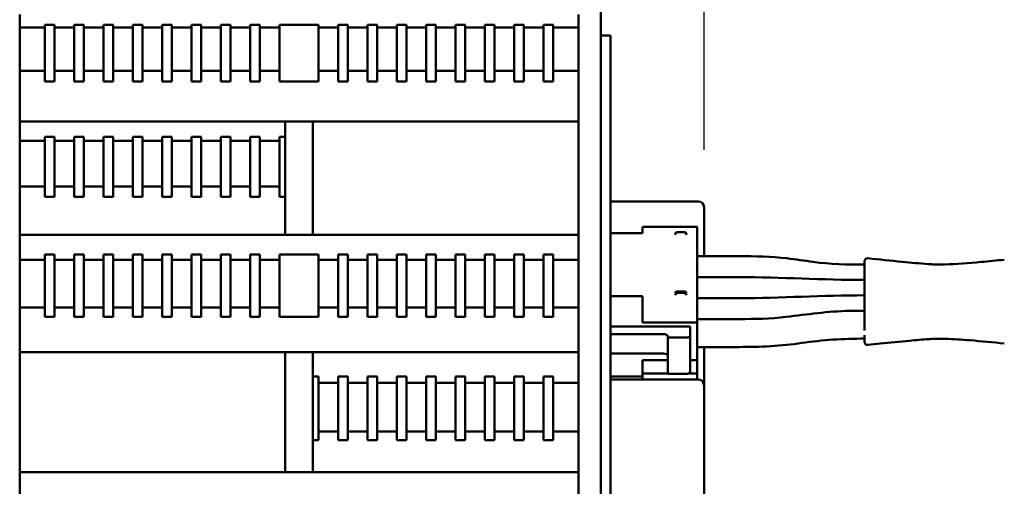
# Model space of a CAD drawing. Header units: millimetres. Extents: x 0 to 420, y 0 to 297.
# Tile 6 of 10: x 216 to 252, y 212 to 229. Entities that reach past the tile are written whole.
import ezdxf

# ---------------------------------------------------------------- set-up
doc = ezdxf.new("R2010")
doc.units = ezdxf.units.MM
doc.header["$LTSCALE"] = 0.75
doc.layers.add('Visible', color=7, linetype='Continuous', lineweight=50)
doc.layers.add('图层1', color=3, linetype='Continuous')
doc.styles.get("Standard").update_dxf_attribs({"font": 'arial.ttf'})
doc.dimstyles.new('Dim-ISO-25', dxfattribs={"dimtxt": 3.5, "dimasz": 3.5, "dimexe": 2.1, "dimexo": 2.1, "dimgap": 1.4, "dimtad": 1, "dimzin": 12, "dimdsep": 46, "dimtxsty": 'Standard', "dimcen": 0, "dimazin": 3, "dimtp": 0.1, "dimtm": 0.1, "dimtfac": 0.714286, "dimtmove": 0, "dimatfit": 3, "dimfxl": 1, "dimtzin": 12, "dimarcsym": 0})

# ---------------------------------------------------------------- blocks, each defined once
blk = doc.blocks.new('*D5')
at = {"layer": 'Defpoints', "color": 0, "transparency": 16777216}
for p in [(237.637, 271.735), (216.487, 247.443), (237.637, 228.17)]:
    blk.add_point(p, dxfattribs=at)
at = {"layer": '图层1', "color": 0, "lineweight": -2, "transparency": 16777216}
for p, q in [((216.487, 249.543), (216.487, 273.835)), ((237.637, 230.27), (237.637, 273.835)), ((219.987, 271.735), (234.137, 271.735))]:
    blk.add_line(p, q, dxfattribs=at)
at = {"layer": '图层1', "color": 0, "transparency": 16777216}
for points in [[(219.987, 272.318), (219.987, 271.151), (216.487, 271.735)], [(234.137, 272.318), (234.137, 271.151), (237.637, 271.735)]]:
    blk.add_solid(points, dxfattribs=at)
at = {"layer": '图层1', "color": 0, "transparency": 16777216, "insert": (227.062, 274.922), "char_height": 3.5, "attachment_point": 5}
blk.add_mtext('21.15', dxfattribs=at)
blk = doc.blocks.new('*D6')
at = {"layer": 'Defpoints', "color": 0, "transparency": 16777216}
for p in [(240.987, 279.757), (216.487, 247.443), (240.987, 221.97)]:
    blk.add_point(p, dxfattribs=at)
at = {"layer": '图层1', "color": 0, "lineweight": -2, "transparency": 16777216}
for p, q in [((216.487, 249.543), (216.487, 281.857)), ((240.987, 224.07), (240.987, 281.857)), ((219.987, 279.757), (237.487, 279.757))]:
    blk.add_line(p, q, dxfattribs=at)
at = {"layer": '图层1', "color": 0, "transparency": 16777216}
for points in [[(219.987, 280.34), (219.987, 279.173), (216.487, 279.757)], [(237.487, 280.34), (237.487, 279.173), (240.987, 279.757)]]:
    blk.add_solid(points, dxfattribs=at)
at = {"layer": '图层1', "color": 0, "transparency": 16777216, "insert": (228.737, 282.944), "char_height": 3.5, "attachment_point": 5}
blk.add_mtext('24.5', dxfattribs=at)

msp = doc.modelspace()

# ---------------------------------------------------------------- linework, layer by layer
at = {"layer": 'Visible', "extrusion": (0, 1, 0)}
for p, q in [((237.287, 181.12), (237.287, 239.62)), ((216.487, 228.452), (216.487, 228.917)), ((236.487, 228.452), (236.487, 228.917)), ((217.387, 228.452), (216.487, 228.452)), ((216.487, 226.902), (216.487, 228.452)), ((217.387, 228.551), (217.387, 228.452)), ((217.737, 228.551), (217.387, 228.551)), ((217.387, 226.902), (217.387, 228.452)), ((217.737, 228.551), (217.737, 228.452)), ((218.437, 228.452), (217.737, 228.452)), ((217.737, 226.902), (217.737, 228.452)), ((218.437, 228.551), (218.437, 228.452)), ((218.787, 228.551), (218.437, 228.551)), ((218.437, 226.902), (218.437, 228.452)), ((218.787, 228.551), (218.787, 228.452)), ((219.487, 228.452), (218.787, 228.452)), ((218.787, 226.902), (218.787, 228.452)), ((219.487, 228.551), (219.487, 228.452)), ((219.837, 228.551), (219.487, 228.551)), ((219.487, 226.902), (219.487, 228.452)), ((219.837, 228.551), (219.837, 228.452)), ((220.537, 228.452), (219.837, 228.452)), ((219.837, 226.902), (219.837, 228.452)), ((220.537, 228.551), (220.537, 228.452)), ((220.887, 228.551), (220.537, 228.551)), ((220.537, 226.902), (220.537, 228.452)), ((220.887, 228.551), (220.887, 228.452)), ((221.587, 228.452), (220.887, 228.452)), ((220.887, 226.902), (220.887, 228.452)), ((221.587, 228.551), (221.587, 228.452)), ((221.937, 228.551), (221.587, 228.551)), ((221.587, 226.902), (221.587, 228.452)), ((221.937, 228.551), (221.937, 228.452)), ((222.637, 228.452), (221.937, 228.452)), ((221.937, 226.902), (221.937, 228.452)), ((222.637, 228.551), (222.637, 228.452)), ((222.987, 228.551), (222.637, 228.551)), ((222.637, 226.902), (222.637, 228.452)), ((222.987, 228.551), (222.987, 228.452)), ((223.687, 228.452), (222.987, 228.452)), ((222.987, 226.902), (222.987, 228.452)), ((223.687, 228.551), (223.687, 228.452)), ((224.037, 228.551), (223.687, 228.551)), ((223.687, 226.902), (223.687, 228.452)), ((224.037, 228.551), (224.037, 228.452)), ((224.737, 228.452), (224.037, 228.452)), ((224.037, 226.902), (224.037, 228.452)), ((224.737, 228.551), (224.737, 228.452)), ((225.087, 228.551), (224.737, 228.551)), ((224.737, 226.902), (224.737, 228.452)), ((225.087, 228.551), (225.087, 228.452)), ((225.787, 228.452), (225.087, 228.452)), ((225.087, 226.902), (225.087, 228.452)), ((225.787, 228.551), (225.787, 228.452)), ((227.187, 228.551), (225.787, 228.551)), ((225.787, 226.902), (225.787, 228.452)), ((227.187, 228.551), (227.187, 228.452)), ((227.187, 228.452), (227.887, 228.452)), ((227.187, 226.902), (227.187, 228.452)), ((227.887, 228.551), (227.887, 228.452)), ((228.237, 228.551), (227.887, 228.551)), ((227.887, 226.902), (227.887, 228.452)), ((228.237, 228.551), (228.237, 228.452)), ((228.237, 228.452), (228.937, 228.452)), ((228.237, 226.902), (228.237, 228.452)), ((228.937, 228.551), (228.937, 228.452)), ((229.287, 228.551), (228.937, 228.551)), ((228.937, 226.902), (228.937, 228.452)), ((229.287, 228.551), (229.287, 228.452)), ((229.287, 228.452), (229.987, 228.452)), ((229.287, 226.902), (229.287, 228.452)), ((229.987, 228.551), (229.987, 228.452)), ((230.337, 228.551), (229.987, 228.551)), ((229.987, 226.902), (229.987, 228.452)), ((230.337, 228.551), (230.337, 228.452)), ((230.337, 228.452), (231.037, 228.452)), ((230.337, 226.902), (230.337, 228.452)), ((231.037, 228.551), (231.037, 228.452)), ((231.387, 228.551), (231.037, 228.551)), ((231.037, 226.902), (231.037, 228.452)), ((231.387, 228.551), (231.387, 228.452)), ((231.387, 228.452), (232.087, 228.452)), ((231.387, 226.902), (231.387, 228.452)), ((232.087, 228.551), (232.087, 228.452)), ((232.437, 228.551), (232.087, 228.551)), ((232.087, 226.902), (232.087, 228.452)), ((232.437, 228.551), (232.437, 228.452)), ((232.437, 228.452), (233.137, 228.452)), ((232.437, 226.902), (232.437, 228.452)), ((233.137, 228.551), (233.137, 228.452)), ((233.487, 228.551), (233.137, 228.551)), ((233.137, 226.902), (233.137, 228.452)), ((233.487, 228.551), (233.487, 228.452)), ((233.487, 228.452), (234.187, 228.452)), ((233.487, 226.902), (233.487, 228.452)), ((234.187, 228.551), (234.187, 228.452)), ((234.537, 228.551), (234.187, 228.551)), ((234.187, 226.902), (234.187, 228.452)), ((234.537, 228.551), (234.537, 228.452)), ((234.537, 228.452), (235.237, 228.452)), ((234.537, 226.902), (234.537, 228.452)), ((235.237, 228.551), (235.237, 228.452)), ((235.587, 228.551), (235.237, 228.551)), ((235.237, 226.902), (235.237, 228.452)), ((235.587, 228.551), (235.587, 228.452)), ((235.587, 228.452), (236.487, 228.452)), ((235.587, 226.902), (235.587, 228.452)), ((236.487, 226.902), (236.487, 228.452)), ((237.287, 228.17), (237.637, 228.17)), ((237.637, 192.57), (237.637, 228.17)), ((217.387, 226.902), (216.487, 226.902)), ((216.487, 225.084), (216.487, 226.902)), ((217.387, 226.902), (217.387, 226.518)), ((218.437, 226.902), (217.737, 226.902)), ((217.737, 226.902), (217.737, 226.518)), ((218.437, 226.902), (218.437, 226.518)), ((219.487, 226.902), (218.787, 226.902)), ((218.787, 226.902), (218.787, 226.518)), ((219.487, 226.902), (219.487, 226.518)), ((220.537, 226.902), (219.837, 226.902)), ((219.837, 226.902), (219.837, 226.518)), ((220.537, 226.902), (220.537, 226.518)), ((221.587, 226.902), (220.887, 226.902)), ((220.887, 226.902), (220.887, 226.518)), ((221.587, 226.902), (221.587, 226.518)), ((222.637, 226.902), (221.937, 226.902)), ((221.937, 226.902), (221.937, 226.518)), ((222.637, 226.902), (222.637, 226.518)), ((223.687, 226.902), (222.987, 226.902)), ((222.987, 226.902), (222.987, 226.518)), ((223.687, 226.902), (223.687, 226.518)), ((224.737, 226.902), (224.037, 226.902)), ((224.037, 226.902), (224.037, 226.518)), ((224.737, 226.902), (224.737, 226.518)), ((225.787, 226.902), (225.087, 226.902)), ((225.087, 226.902), (225.087, 226.518)), ((225.787, 226.902), (225.787, 226.518)), ((227.187, 226.902), (227.887, 226.902)), ((227.187, 226.902), (227.187, 226.518)), ((227.887, 226.902), (227.887, 226.518)), ((228.237, 226.902), (228.937, 226.902)), ((228.237, 226.902), (228.237, 226.518)), ((228.937, 226.902), (228.937, 226.518)), ((229.287, 226.902), (229.987, 226.902)), ((229.287, 226.902), (229.287, 226.518)), ((229.987, 226.902), (229.987, 226.518)), ((230.337, 226.902), (231.037, 226.902)), ((230.337, 226.902), (230.337, 226.518)), ((231.037, 226.902), (231.037, 226.518)), ((231.387, 226.902), (232.087, 226.902)), ((231.387, 226.902), (231.387, 226.518)), ((232.087, 226.902), (232.087, 226.518)), ((232.437, 226.902), (233.137, 226.902)), ((232.437, 226.902), (232.437, 226.518)), ((233.137, 226.902), (233.137, 226.518)), ((233.487, 226.902), (234.187, 226.902)), ((233.487, 226.902), (233.487, 226.518)), ((234.187, 226.902), (234.187, 226.518)), ((234.537, 226.902), (235.237, 226.902)), ((234.537, 226.902), (234.537, 226.518)), ((235.237, 226.902), (235.237, 226.518)), ((235.587, 226.902), (236.487, 226.902)), ((235.587, 226.902), (235.587, 226.518)), ((236.487, 225.084), (236.487, 226.902)), ((217.387, 226.518), (217.737, 226.518)), ((218.437, 226.518), (218.787, 226.518)), ((219.487, 226.518), (219.837, 226.518)), ((220.537, 226.518), (220.887, 226.518)), ((221.587, 226.518), (221.937, 226.518)), ((222.637, 226.518), (222.987, 226.518)), ((223.687, 226.518), (224.037, 226.518)), ((224.737, 226.518), (225.087, 226.518)), ((225.787, 226.518), (227.187, 226.518)), ((227.887, 226.518), (228.237, 226.518)), ((228.937, 226.518), (229.287, 226.518)), ((229.987, 226.518), (230.337, 226.518)), ((231.037, 226.518), (231.387, 226.518)), ((232.087, 226.518), (232.437, 226.518)), ((233.137, 226.518), (233.487, 226.518)), ((234.187, 226.518), (234.537, 226.518)), ((235.237, 226.518), (235.587, 226.518)), ((216.487, 225.084), (236.487, 225.084)), ((216.487, 224.395), (216.487, 225.084)), ((225.987, 225.083), (225.987, 224.541)), ((225.987, 225.083), (226.987, 225.083)), ((236.487, 225.083), (226.987, 225.083)), ((226.987, 221.036), (226.987, 225.083)), ((236.487, 225.083), (236.487, 225.084)), ((236.487, 224.629), (236.487, 225.083)), ((236.487, 223.974), (236.487, 224.629)), ((217.387, 224.395), (216.487, 224.395)), ((216.487, 222.758), (216.487, 224.395)), ((217.387, 224.541), (217.387, 224.395)), ((217.737, 224.541), (217.387, 224.541)), ((217.387, 222.758), (217.387, 224.395)), ((217.737, 224.541), (217.737, 224.395)), ((218.437, 224.395), (217.737, 224.395)), ((217.737, 222.758), (217.737, 224.395)), ((218.437, 224.541), (218.437, 224.395)), ((218.787, 224.541), (218.437, 224.541)), ((218.437, 222.758), (218.437, 224.395)), ((218.787, 224.541), (218.787, 224.395)), ((219.487, 224.395), (218.787, 224.395)), ((218.787, 222.758), (218.787, 224.395)), ((219.487, 224.541), (219.487, 224.395)), ((219.837, 224.541), (219.487, 224.541)), ((219.487, 222.758), (219.487, 224.395)), ((219.837, 224.541), (219.837, 224.395)), ((220.537, 224.395), (219.837, 224.395)), ((219.837, 222.758), (219.837, 224.395)), ((220.537, 224.541), (220.537, 224.395)), ((220.887, 224.541), (220.537, 224.541)), ((220.537, 222.758), (220.537, 224.395)), ((220.887, 224.541), (220.887, 224.395)), ((221.587, 224.395), (220.887, 224.395)), ((220.887, 222.758), (220.887, 224.395)), ((221.587, 224.541), (221.587, 224.395)), ((221.937, 224.541), (221.587, 224.541)), ((221.587, 222.758), (221.587, 224.395)), ((221.937, 224.541), (221.937, 224.395)), ((222.637, 224.395), (221.937, 224.395)), ((221.937, 222.758), (221.937, 224.395)), ((222.637, 224.541), (222.637, 224.395)), ((222.987, 224.541), (222.637, 224.541)), ((222.637, 222.758), (222.637, 224.395)), ((222.987, 224.541), (222.987, 224.395)), ((223.687, 224.395), (222.987, 224.395)), ((222.987, 222.758), (222.987, 224.395)), ((223.687, 224.541), (223.687, 224.395)), ((224.037, 224.541), (223.687, 224.541)), ((223.687, 222.758), (223.687, 224.395)), ((224.037, 224.541), (224.037, 224.395)), ((224.737, 224.395), (224.037, 224.395)), ((224.037, 222.758), (224.037, 224.395)), ((224.737, 224.541), (224.737, 224.395)), ((225.087, 224.541), (224.737, 224.541)), ((224.737, 222.758), (224.737, 224.395)), ((225.087, 224.541), (225.087, 224.395)), ((225.787, 224.395), (225.087, 224.395)), ((225.087, 222.758), (225.087, 224.395)), ((225.987, 224.541), (225.787, 224.541)), ((225.787, 224.541), (225.787, 224.395)), ((225.787, 222.758), (225.787, 224.395)), ((225.987, 222.394), (225.987, 224.541)), ((236.487, 223.974), (236.487, 221.036)), ((217.387, 222.758), (216.487, 222.758)), ((216.487, 221.036), (216.487, 222.758)), ((217.387, 222.758), (217.387, 222.394)), ((218.437, 222.758), (217.737, 222.758)), ((217.737, 222.758), (217.737, 222.394)), ((218.437, 222.758), (218.437, 222.394)), ((219.487, 222.758), (218.787, 222.758)), ((218.787, 222.758), (218.787, 222.394)), ((219.487, 222.758), (219.487, 222.394)), ((220.537, 222.758), (219.837, 222.758)), ((219.837, 222.758), (219.837, 222.394)), ((220.537, 222.758), (220.537, 222.394)), ((221.587, 222.758), (220.887, 222.758)), ((220.887, 222.758), (220.887, 222.394)), ((221.587, 222.758), (221.587, 222.394)), ((222.637, 222.758), (221.937, 222.758)), ((221.937, 222.758), (221.937, 222.394)), ((222.637, 222.758), (222.637, 222.394)), ((223.687, 222.758), (222.987, 222.758)), ((222.987, 222.758), (222.987, 222.394)), ((223.687, 222.758), (223.687, 222.394)), ((224.737, 222.758), (224.037, 222.758)), ((224.037, 222.758), (224.037, 222.394)), ((224.737, 222.758), (224.737, 222.394)), ((225.787, 222.758), (225.087, 222.758)), ((225.087, 222.758), (225.087, 222.394)), ((225.787, 222.758), (225.787, 222.394)), ((217.387, 222.394), (217.737, 222.394)), ((218.437, 222.394), (218.787, 222.394)), ((219.487, 222.394), (219.837, 222.394)), ((220.537, 222.394), (220.887, 222.394)), ((221.587, 222.394), (221.937, 222.394)), ((222.637, 222.394), (222.987, 222.394)), ((223.687, 222.394), (224.037, 222.394)), ((224.737, 222.394), (225.087, 222.394)), ((225.787, 222.394), (225.987, 222.394)), ((225.987, 222.394), (225.987, 221.036)), ((237.637, 222.224), (240.787, 222.224)), ((240.987, 222.024), (240.987, 221.916)), ((240.987, 221.916), (240.987, 220.265)), ((216.487, 221.036), (225.987, 221.036)), ((216.487, 220.133), (216.487, 221.036)), ((225.987, 221.036), (226.987, 221.036)), ((226.987, 221.036), (236.487, 221.036)), ((236.487, 220.133), (236.487, 221.036)), ((237.637, 221.085), (238.787, 221.085)), ((238.787, 221.316), (238.787, 221.308)), ((238.787, 221.316), (240.737, 221.316)), ((238.787, 221.308), (238.787, 221.085)), ((240.055, 221.129), (240.258, 221.129)), ((240.055, 221.125), (240.258, 221.125)), ((240.737, 221.308), (240.737, 221.316)), ((240.737, 218.296), (240.737, 221.308)), ((217.387, 220.324), (217.387, 220.133)), ((217.737, 220.324), (217.387, 220.324)), ((217.737, 220.324), (217.737, 220.133)), ((218.437, 220.324), (218.437, 220.133)), ((218.787, 220.324), (218.437, 220.324)), ((218.787, 220.324), (218.787, 220.133)), ((219.487, 220.324), (219.487, 220.133)), ((219.837, 220.324), (219.487, 220.324)), ((219.837, 220.324), (219.837, 220.133)), ((220.537, 220.324), (220.537, 220.133)), ((220.887, 220.324), (220.537, 220.324)), ((220.887, 220.324), (220.887, 220.133)), ((221.587, 220.324), (221.587, 220.133)), ((221.937, 220.324), (221.587, 220.324)), ((221.937, 220.324), (221.937, 220.133)), ((222.637, 220.324), (222.637, 220.133)), ((222.987, 220.324), (222.637, 220.324)), ((222.987, 220.324), (222.987, 220.133)), ((223.687, 220.324), (223.687, 220.133)), ((224.037, 220.324), (223.687, 220.324)), ((224.037, 220.324), (224.037, 220.133)), ((224.737, 220.324), (224.737, 220.133)), ((225.087, 220.324), (224.737, 220.324)), ((225.087, 220.324), (225.087, 220.133)), ((225.787, 220.324), (225.787, 220.133)), ((227.187, 220.324), (225.787, 220.324)), ((227.187, 220.324), (227.187, 220.133)), ((227.887, 220.324), (227.887, 220.133)), ((228.237, 220.324), (227.887, 220.324)), ((228.237, 220.324), (228.237, 220.133)), ((228.937, 220.324), (228.937, 220.133)), ((229.287, 220.324), (228.937, 220.324)), ((229.287, 220.324), (229.287, 220.133)), ((229.987, 220.324), (229.987, 220.133)), ((230.337, 220.324), (229.987, 220.324)), ((230.337, 220.324), (230.337, 220.133)), ((231.037, 220.324), (231.037, 220.133)), ((231.387, 220.324), (231.037, 220.324)), ((231.387, 220.324), (231.387, 220.133)), ((232.087, 220.324), (232.087, 220.133)), ((232.437, 220.324), (232.087, 220.324)), ((232.437, 220.324), (232.437, 220.133)), ((233.137, 220.324), (233.137, 220.133)), ((233.487, 220.324), (233.137, 220.324)), ((233.487, 220.324), (233.487, 220.133)), ((234.187, 220.324), (234.187, 220.133)), ((234.537, 220.324), (234.187, 220.324)), ((234.537, 220.324), (234.537, 220.133)), ((235.237, 220.324), (235.237, 220.133)), ((235.587, 220.324), (235.237, 220.324)), ((235.587, 220.324), (235.587, 220.133)), ((217.387, 220.133), (216.487, 220.133)), ((216.487, 218.433), (216.487, 220.133)), ((217.387, 218.433), (217.387, 220.133)), ((218.437, 220.133), (217.737, 220.133)), ((217.737, 218.433), (217.737, 220.133)), ((218.437, 218.433), (218.437, 220.133)), ((219.487, 220.133), (218.787, 220.133)), ((218.787, 218.433), (218.787, 220.133)), ((219.487, 218.433), (219.487, 220.133)), ((220.537, 220.133), (219.837, 220.133)), ((219.837, 218.433), (219.837, 220.133)), ((220.537, 218.433), (220.537, 220.133)), ((221.587, 220.133), (220.887, 220.133)), ((220.887, 218.433), (220.887, 220.133)), ((221.587, 218.433), (221.587, 220.133)), ((222.637, 220.133), (221.937, 220.133)), ((221.937, 218.433), (221.937, 220.133)), ((222.637, 218.433), (222.637, 220.133)), ((223.687, 220.133), (222.987, 220.133)), ((222.987, 218.433), (222.987, 220.133)), ((223.687, 218.433), (223.687, 220.133)), ((224.737, 220.133), (224.037, 220.133)), ((224.037, 218.433), (224.037, 220.133)), ((224.737, 218.433), (224.737, 220.133)), ((225.787, 220.133), (225.087, 220.133)), ((225.087, 218.433), (225.087, 220.133)), ((225.787, 218.433), (225.787, 220.133)), ((227.187, 220.133), (227.887, 220.133)), ((227.187, 218.433), (227.187, 220.133)), ((227.887, 218.433), (227.887, 220.133)), ((228.237, 220.133), (228.937, 220.133)), ((228.237, 218.433), (228.237, 220.133)), ((228.937, 218.433), (228.937, 220.133)), ((229.287, 220.133), (229.987, 220.133)), ((229.287, 218.433), (229.287, 220.133)), ((229.987, 218.433), (229.987, 220.133)), ((230.337, 220.133), (231.037, 220.133)), ((230.337, 218.433), (230.337, 220.133)), ((231.037, 218.433), (231.037, 220.133)), ((231.387, 220.133), (232.087, 220.133)), ((231.387, 218.433), (231.387, 220.133)), ((232.087, 218.433), (232.087, 220.133)), ((232.437, 220.133), (233.137, 220.133)), ((232.437, 218.433), (232.437, 220.133)), ((233.137, 218.433), (233.137, 220.133)), ((233.487, 220.133), (234.187, 220.133)), ((233.487, 218.433), (233.487, 220.133)), ((234.187, 218.433), (234.187, 220.133)), ((234.537, 220.133), (235.237, 220.133)), ((234.537, 218.433), (234.537, 220.133)), ((235.237, 218.433), (235.237, 220.133)), ((235.587, 220.133), (236.487, 220.133)), ((235.587, 218.433), (235.587, 220.133)), ((236.487, 218.433), (236.487, 220.133)), ((240.737, 220.265), (242.237, 220.265)), ((240.737, 219.515), (242.237, 219.515)), ((240.258, 219.005), (240.055, 219.005)), ((240.258, 218.953), (240.055, 218.953)), ((238.787, 218.835), (237.637, 218.835)), ((238.787, 218.835), (238.787, 218.296)), ((240.737, 218.765), (242.237, 218.765)), ((217.387, 218.433), (216.487, 218.433)), ((216.487, 216.833), (216.487, 218.433)), ((217.387, 218.433), (217.387, 218.095)), ((218.437, 218.433), (217.737, 218.433)), ((217.737, 218.433), (217.737, 218.095)), ((218.437, 218.433), (218.437, 218.095)), ((219.487, 218.433), (218.787, 218.433)), ((218.787, 218.433), (218.787, 218.095)), ((219.487, 218.433), (219.487, 218.095)), ((220.537, 218.433), (219.837, 218.433)), ((219.837, 218.433), (219.837, 218.095)), ((220.537, 218.433), (220.537, 218.095)), ((221.587, 218.433), (220.887, 218.433)), ((220.887, 218.433), (220.887, 218.095)), ((221.587, 218.433), (221.587, 218.095)), ((222.637, 218.433), (221.937, 218.433)), ((221.937, 218.433), (221.937, 218.095)), ((222.637, 218.433), (222.637, 218.095)), ((223.687, 218.433), (222.987, 218.433)), ((222.987, 218.433), (222.987, 218.095)), ((223.687, 218.433), (223.687, 218.095)), ((224.737, 218.433), (224.037, 218.433)), ((224.037, 218.433), (224.037, 218.095)), ((224.737, 218.433), (224.737, 218.095)), ((225.787, 218.433), (225.087, 218.433)), ((225.087, 218.433), (225.087, 218.095)), ((225.787, 218.433), (225.787, 218.095)), ((227.187, 218.433), (227.887, 218.433)), ((227.187, 218.433), (227.187, 218.095)), ((227.887, 218.433), (227.887, 218.095)), ((228.237, 218.433), (228.937, 218.433)), ((228.237, 218.433), (228.237, 218.095)), ((228.937, 218.433), (228.937, 218.095)), ((229.287, 218.433), (229.987, 218.433)), ((229.287, 218.433), (229.287, 218.095)), ((229.987, 218.433), (229.987, 218.095)), ((230.337, 218.433), (231.037, 218.433)), ((230.337, 218.433), (230.337, 218.095)), ((231.037, 218.433), (231.037, 218.095)), ((231.387, 218.433), (232.087, 218.433)), ((231.387, 218.433), (231.387, 218.095)), ((232.087, 218.433), (232.087, 218.095)), ((232.437, 218.433), (233.137, 218.433)), ((232.437, 218.433), (232.437, 218.095)), ((233.137, 218.433), (233.137, 218.095)), ((233.487, 218.433), (234.187, 218.433)), ((233.487, 218.433), (233.487, 218.095)), ((234.187, 218.433), (234.187, 218.095)), ((234.537, 218.433), (235.237, 218.433)), ((234.537, 218.433), (234.537, 218.095)), ((235.237, 218.433), (235.237, 218.095)), ((235.587, 218.433), (236.487, 218.433)), ((235.587, 218.433), (235.587, 218.095)), ((236.487, 216.833), (236.487, 218.433)), ((238.787, 218.296), (238.787, 217.996)), ((240.737, 217.996), (240.737, 218.296)), ((217.387, 218.095), (217.737, 218.095)), ((218.437, 218.095), (218.787, 218.095)), ((219.487, 218.095), (219.837, 218.095)), ((220.537, 218.095), (220.887, 218.095)), ((221.587, 218.095), (221.937, 218.095)), ((222.637, 218.095), (222.987, 218.095)), ((223.687, 218.095), (224.037, 218.095)), ((224.737, 218.095), (225.087, 218.095)), ((225.787, 218.095), (227.187, 218.095)), ((227.887, 218.095), (228.237, 218.095)), ((228.937, 218.095), (229.287, 218.095)), ((229.987, 218.095), (230.337, 218.095)), ((231.037, 218.095), (231.387, 218.095)), ((232.087, 218.095), (232.437, 218.095)), ((233.137, 218.095), (233.487, 218.095)), ((234.187, 218.095), (234.537, 218.095)), ((235.237, 218.095), (235.587, 218.095)), ((238.787, 217.996), (238.787, 217.887)), ((238.787, 217.887), (240.737, 217.887)), ((240.737, 218.015), (242.237, 218.015)), ((240.737, 217.996), (240.737, 217.887)), ((240.737, 217.887), (240.737, 217.015)), ((237.637, 217.75), (240.487, 217.75)), ((240.487, 217.75), (240.487, 217.425)), ((239.537, 217.475), (237.637, 217.475)), ((239.687, 217.35), (239.687, 217.4)), ((240.337, 217.35), (239.687, 217.35)), ((239.687, 216.051), (239.687, 217.35)), ((240.487, 217.425), (240.487, 216.126)), ((216.487, 216.833), (236.487, 216.833)), ((216.487, 216.831), (216.487, 216.833)), ((225.987, 216.831), (216.487, 216.831)), ((216.487, 216.831), (216.487, 216.631)), ((225.987, 216.831), (226.987, 216.831)), ((225.987, 212.536), (225.987, 216.831)), ((226.987, 216.831), (226.987, 215.962)), ((236.487, 215.729), (236.487, 216.833)), ((240.737, 217.015), (242.237, 217.015)), ((240.737, 217.015), (240.737, 216.541)), ((240.987, 215.623), (240.987, 217.015)), ((216.487, 216.631), (216.487, 216.057)), ((239.537, 216.782), (237.637, 216.782)), ((238.787, 216.068), (238.787, 216.541)), ((238.787, 216.541), (239.687, 216.541)), ((240.487, 216.541), (240.737, 216.541)), ((240.737, 216.541), (240.737, 216.068)), ((216.487, 212.931), (216.487, 216.057)), ((227.187, 215.962), (226.987, 215.962)), ((226.987, 213.683), (226.987, 215.962)), ((227.187, 215.962), (227.187, 215.729)), ((227.887, 215.962), (227.887, 215.729)), ((228.237, 215.962), (227.887, 215.962)), ((228.237, 215.962), (228.237, 215.729)), ((228.937, 215.962), (228.937, 215.729)), ((229.287, 215.962), (228.937, 215.962)), ((229.287, 215.962), (229.287, 215.729)), ((229.987, 215.962), (229.987, 215.729)), ((230.337, 215.962), (229.987, 215.962)), ((230.337, 215.962), (230.337, 215.729)), ((231.037, 215.962), (231.037, 215.729)), ((231.387, 215.962), (231.037, 215.962)), ((231.387, 215.962), (231.387, 215.729)), ((232.087, 215.962), (232.087, 215.729)), ((232.437, 215.962), (232.087, 215.962)), ((232.437, 215.962), (232.437, 215.729)), ((233.137, 215.962), (233.137, 215.729)), ((233.487, 215.962), (233.137, 215.962)), ((233.487, 215.962), (233.487, 215.729)), ((234.187, 215.962), (234.187, 215.729)), ((234.537, 215.962), (234.187, 215.962)), ((234.537, 215.962), (234.537, 215.729)), ((235.237, 215.962), (235.237, 215.729)), ((235.587, 215.962), (235.237, 215.962)), ((235.587, 215.962), (235.587, 215.729)), ((238.787, 215.956), (237.637, 215.956)), ((240.787, 215.854), (237.637, 215.854)), ((238.787, 216.068), (238.787, 215.854)), ((239.687, 216.068), (238.787, 216.068)), ((239.687, 216.051), (240.337, 216.051)), ((240.737, 216.068), (240.434, 216.068)), ((240.737, 216.068), (240.737, 215.854)), ((227.187, 215.729), (227.887, 215.729)), ((227.187, 213.991), (227.187, 215.729)), ((227.887, 213.991), (227.887, 215.729)), ((228.237, 215.729), (228.937, 215.729)), ((228.237, 213.991), (228.237, 215.729)), ((228.937, 213.991), (228.937, 215.729)), ((229.287, 215.729), (229.987, 215.729)), ((229.287, 213.991), (229.287, 215.729)), ((229.987, 213.991), (229.987, 215.729)), ((230.337, 215.729), (231.037, 215.729)), ((230.337, 213.991), (230.337, 215.729)), ((231.037, 213.991), (231.037, 215.729)), ((231.387, 215.729), (232.087, 215.729)), ((231.387, 213.991), (231.387, 215.729)), ((232.087, 213.991), (232.087, 215.729)), ((232.437, 215.729), (233.137, 215.729)), ((232.437, 213.991), (232.437, 215.729)), ((233.137, 213.991), (233.137, 215.729)), ((233.487, 215.729), (234.187, 215.729)), ((233.487, 213.991), (233.487, 215.729)), ((234.187, 213.991), (234.187, 215.729)), ((234.537, 215.729), (235.237, 215.729)), ((234.537, 213.991), (234.537, 215.729)), ((235.237, 213.991), (235.237, 215.729)), ((235.587, 215.729), (236.487, 215.729)), ((235.587, 213.991), (235.587, 215.729)), ((236.487, 213.991), (236.487, 215.729)), ((240.987, 215.623), (240.987, 213.199)), ((227.187, 213.991), (227.887, 213.991)), ((227.187, 213.991), (227.187, 213.683)), ((227.887, 213.991), (227.887, 213.683)), ((228.237, 213.991), (228.937, 213.991)), ((228.237, 213.991), (228.237, 213.683)), ((228.937, 213.991), (228.937, 213.683)), ((229.287, 213.991), (229.987, 213.991)), ((229.287, 213.991), (229.287, 213.683)), ((229.987, 213.991), (229.987, 213.683)), ((230.337, 213.991), (231.037, 213.991)), ((230.337, 213.991), (230.337, 213.683)), ((231.037, 213.991), (231.037, 213.683)), ((231.387, 213.991), (232.087, 213.991)), ((231.387, 213.991), (231.387, 213.683)), ((232.087, 213.991), (232.087, 213.683)), ((232.437, 213.991), (233.137, 213.991)), ((232.437, 213.991), (232.437, 213.683)), ((233.137, 213.991), (233.137, 213.683)), ((233.487, 213.991), (234.187, 213.991)), ((233.487, 213.991), (233.487, 213.683)), ((234.187, 213.991), (234.187, 213.683)), ((234.537, 213.991), (235.237, 213.991)), ((234.537, 213.991), (234.537, 213.683)), ((235.237, 213.991), (235.237, 213.683)), ((235.587, 213.991), (236.487, 213.991)), ((235.587, 213.991), (235.587, 213.683)), ((236.487, 212.536), (236.487, 213.991)), ((226.987, 213.683), (227.187, 213.683)), ((226.987, 213.683), (226.987, 212.536)), ((227.887, 213.683), (228.237, 213.683)), ((228.937, 213.683), (229.287, 213.683)), ((229.987, 213.683), (230.337, 213.683)), ((231.037, 213.683), (231.387, 213.683)), ((232.087, 213.683), (232.437, 213.683)), ((233.137, 213.683), (233.487, 213.683)), ((234.187, 213.683), (234.537, 213.683)), ((235.237, 213.683), (235.587, 213.683)), ((216.487, 212.931), (216.487, 212.536)), ((240.987, 213.199), (240.987, 212.654)), ((240.987, 208.085), (240.987, 212.654)), ((216.487, 211.247), (216.487, 212.536)), ((216.487, 212.536), (225.987, 212.536)), ((225.987, 212.536), (226.987, 212.536)), ((226.987, 212.536), (236.487, 212.536)), ((236.487, 211.247), (236.487, 212.536))]:
    msp.add_line(p, q, dxfattribs=at)
at = {"layer": 'Visible', "extrusion": (-2e-16, 0, -1)}
msp.add_arc((-240.787, 222.024), 0.2, 90, 180, dxfattribs=at)
at = {"layer": 'Visible'}
for centre, major_axis, ratio, start_param, end_param in [((240.055, 221.027), (0.1, 0), 0.978253, 1.570796, 3.08885), ((240.258, 221.027), (-0.1, 0), 0.978253, 3.194335, 4.712389), ((240.055, 218.938), (-0.1, 0), 0.668755, -1.570796, -0.052742), ((240.055, 218.849), (0, 0.104), 0.96108, 0, 1.379578), ((240.258, 218.938), (0.1, 0), 0.668755, 0.052743, 1.570796), ((240.258, 218.849), (0, 0.104), 0.96108, -1.379578, 0), ((239.537, 217.4), (-0.15, 0), 0.5, 3.141593, 4.712389), ((239.537, 216.707), (0.15, 0), 0.5, 0, 1.570796)]:
    msp.add_ellipse(centre, major_axis=major_axis, ratio=ratio, start_param=start_param, end_param=end_param, dxfattribs=at)
at = {"layer": 'Visible', "extrusion": (-2.27485e-33, -6.74515e-25, -1)}
msp.add_ellipse((240.055, 221.052), major_axis=(-0.1, 0), ratio=0.978253, start_param=0.202736, end_param=0.523599, dxfattribs=at)
at = {"layer": 'Visible', "extrusion": (-1.33032e-30, 1.63115e-23, -1)}
msp.add_ellipse((240.055, 221.072), major_axis=(0.1, 0), ratio=0.563419, start_param=3.665191, end_param=4.712389, dxfattribs=at)
at = {"layer": 'Visible', "extrusion": (-1.33064e-30, 1.63134e-23, -1)}
msp.add_ellipse((240.258, 221.072), major_axis=(0.1, 0), ratio=0.563419, start_param=4.712389, end_param=5.759586, dxfattribs=at)
at = {"layer": 'Visible', "extrusion": (-5.50596e-34, 3.31842e-25, -1)}
msp.add_ellipse((240.258, 221.052), major_axis=(0.1, 0), ratio=0.978253, start_param=-0.523599, end_param=-0.202736, dxfattribs=at)
at = {"layer": 'Visible', "extrusion": (-2.31472e-39, -6.804e-28, -1)}
msp.add_ellipse((240.337, 217.425), major_axis=(-0.15, 0), ratio=0.5, start_param=3.141592, end_param=4.712389, dxfattribs=at)
at = {"layer": 'Visible', "extrusion": (-1.98366e-39, -6.29867e-28, -1)}
msp.add_ellipse((240.337, 216.126), major_axis=(-0.15, 0), ratio=0.5, start_param=3.141592, end_param=4.712389, dxfattribs=at)
at = {"layer": 'Visible', "extrusion": (-2e-16, -5.82878e-27, -1)}
msp.add_ellipse((240.787, 215.623), major_axis=(0, 0.231), ratio=0.866025, start_param=0, end_param=1.570796, dxfattribs=at)
at = {"layer": 'Visible'}
for points, knots in [([(242.237, 220.265), (242.812, 220.265), (243.393, 220.252), (244.274, 220.157), (244.583, 220.103), (245.492, 219.982), (246.12, 219.965), (246.737, 219.965)], [0, 0, 0, 0, 0.1724697, 0.1724697, 0.2700673, 0.2700673, 0.4551363, 0.4551363, 0.4551363, 0.4551363]), ([(246.737, 220.032), (246.737, 220.032), (246.737, 220.032), (246.737, 220.032), (246.737, 220.032), (246.737, 220.032), (246.737, 220.032), (246.737, 220.032), (246.737, 220.032), (246.737, 220.033), (246.737, 220.033), (246.737, 220.035), (246.737, 220.036), (246.737, 220.053), (246.737, 220.066), (246.737, 220.084), (246.737, 220.089), (246.737, 220.09), (246.737, 220.091), (246.737, 220.091), (246.737, 220.088), (246.737, 220.091), (246.737, 220.091), (246.737, 220.091), (246.737, 220.091), (246.737, 220.091), (246.737, 220.091), (246.737, 220.092), (246.737, 220.093), (246.737, 220.094), (246.737, 220.095), (246.737, 220.098), (246.737, 220.1), (246.738, 220.106), (246.739, 220.11), (246.742, 220.123), (246.745, 220.131), (246.754, 220.147), (246.76, 220.155), (246.773, 220.168), (246.78, 220.173), (246.796, 220.182), (246.804, 220.185), (246.824, 220.19), (246.836, 220.191), (246.847, 220.19)], [0, 0, 0, 0, 0.00001055, 0.00001055, 0.00003165, 0.00003165, 0.00007384, 0.00007384, 0.00015823, 0.00015823, 0.00049578, 0.00049578, 0.00117089, 0.00117089, 0.01203314, 0.01203314, 0.02289465, 0.02289465, 0.02377011, 0.02377011, 0.02464557, 0.02464557, 0.02465631, 0.02465631, 0.02468505, 0.02468505, 0.02472338, 0.02472338, 0.02487668, 0.02487668, 0.025183, 0.025183, 0.02579353, 0.02579353, 0.02699814, 0.02699814, 0.02972306, 0.02972306, 0.03244795, 0.03244795, 0.03517278, 0.03517278, 0.03789755, 0.03789755, 0.04128396, 0.04128396, 0.04128396, 0.04128396]), ([(246.737, 218.282), (246.737, 218.321), (246.737, 218.357), (246.737, 218.395), (246.737, 218.432), (246.737, 218.47), (246.737, 218.507), (246.737, 218.582), (246.737, 218.656), (246.737, 218.731), (246.737, 218.879), (246.737, 219.027), (246.737, 219.172), (246.737, 219.318), (246.737, 219.463), (246.737, 219.606), (246.737, 219.677), (246.737, 219.749), (246.737, 219.82), (246.737, 219.855), (246.737, 219.891), (246.737, 219.926), (246.737, 219.961), (246.737, 219.998), (246.737, 220.032)], [0, 0, 0, 0, 0.000218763, 0.000218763, 0.000218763, 0.000437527, 0.000437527, 0.000437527, 0.000875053, 0.000875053, 0.000875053, 0.001750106, 0.001750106, 0.001750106, 0.002625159, 0.002625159, 0.002625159, 0.003062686, 0.003062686, 0.003062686, 0.003281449, 0.003281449, 0.003281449, 0.003500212, 0.003500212, 0.003500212, 0.003500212]), ([(246.847, 220.19), (247.26, 220.147), (247.672, 220.105), (248.393, 220.036), (248.716, 220.005), (249.02, 219.984), (249.033, 219.983), (249.051, 219.981), (249.057, 219.981), (249.241, 219.969), (249.408, 219.969), (250.012, 219.985), (250.46, 220.019), (251.18, 220.084), (251.458, 220.111), (251.737, 220.14)], [0, 0, 0, 0, 0.1252237, 0.1252237, 0.219838, 0.219838, 0.2241075, 0.2241075, 0.2262428, 0.2262428, 0.2947472, 0.2947472, 0.4327756, 0.4327756, 0.5184772, 0.5184772, 0.5184772, 0.5184772]), ([(242.237, 218.015), (242.802, 218.015), (243.376, 218.028), (244.674, 218.18), (245.428, 218.294), (246.379, 218.314), (246.558, 218.315), (246.737, 218.315)], [0, 0, 0, 0, 0.1694776, 0.1694776, 0.4010693, 0.4010693, 0.4548049, 0.4548049, 0.4548049, 0.4548049]), ([(246.737, 217.611), (246.737, 217.637), (246.737, 217.664), (246.737, 217.692), (246.737, 217.733), (246.737, 217.775), (246.737, 217.817), (246.737, 217.872), (246.737, 217.927), (246.737, 217.981), (246.737, 217.995), (246.737, 218.009), (246.737, 218.023), (246.737, 218.069), (246.737, 218.113), (246.737, 218.153), (246.737, 218.204), (246.737, 218.248), (246.737, 218.282)], [0, 0, 0, 0, 0.0000898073, 0.0000898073, 0.0000898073, 0.0002186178, 0.0002186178, 0.0002186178, 0.0003842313, 0.0003842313, 0.0003842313, 0.0004284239, 0.0004284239, 0.0004284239, 0.0005767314, 0.0005767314, 0.0005767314, 0.0007684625, 0.0007684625, 0.0007684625, 0.0007684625]), ([(246.737, 217.315), (245.98, 217.315), (245.214, 217.268), (243.763, 217.051), (242.993, 217.015), (242.237, 217.015)], [0, 0, 0, 0, 0.2272095, 0.2272095, 0.4539998, 0.4539998, 0.4539998, 0.4539998]), ([(246.847, 217.09), (246.837, 217.089), (246.826, 217.09), (246.805, 217.094), (246.795, 217.098), (246.776, 217.11), (246.768, 217.117), (246.754, 217.133), (246.748, 217.143), (246.74, 217.163), (246.738, 217.174), (246.737, 217.186), (246.737, 217.187), (246.737, 217.189), (246.737, 217.189), (246.737, 217.189), (246.737, 217.189), (246.737, 217.189), (246.737, 217.19), (246.737, 217.19), (246.737, 217.19), (246.737, 217.19), (246.737, 217.19), (246.737, 217.19), (246.737, 217.19), (246.737, 217.19), (246.737, 217.19), (246.737, 217.192), (246.737, 217.195), (246.737, 217.209), (246.737, 217.228), (246.737, 217.281), (246.737, 217.316), (246.737, 217.382), (246.737, 217.409), (246.737, 217.438)], [0, 0, 0, 0, 0.00318153, 0.00318153, 0.00643982, 0.00643982, 0.00969156, 0.00969156, 0.0129386, 0.0129386, 0.0161818, 0.0161818, 0.01658194, 0.01658194, 0.01661945, 0.01661945, 0.01663909, 0.01663909, 0.01666992, 0.01666992, 0.01682761, 0.01682761, 0.01705714, 0.01705714, 0.01774577, 0.01774577, 0.01981204, 0.01981204, 0.02602162, 0.02602162, 0.04204363, 0.04204363, 0.05838393, 0.05838393, 0.06837655, 0.06837655, 0.06837655, 0.06837655]), ([(251.737, 217.14), (251.326, 217.183), (250.916, 217.223), (250.209, 217.278), (249.905, 217.298), (249.514, 217.308), (249.407, 217.31), (249.255, 217.308), (249.205, 217.306), (249.14, 217.304), (249.123, 217.303), (249.095, 217.301), (249.085, 217.301), (249.066, 217.3), (249.053, 217.299), (248.934, 217.291), (248.81, 217.281), (248.576, 217.26), (248.46, 217.25), (247.995, 217.207), (247.644, 217.172), (247.145, 217.121), (246.996, 217.105), (246.847, 217.09)], [0, 0, 0, 0, 0.1262709, 0.1262709, 0.2221556, 0.2221556, 0.2596294, 0.2596294, 0.2791188, 0.2791188, 0.2864195, 0.2864195, 0.2908577, 0.2908577, 0.2954242, 0.2954242, 0.3317111, 0.3317111, 0.3672105, 0.3672105, 0.473702, 0.473702, 0.5189513, 0.5189513, 0.5189513, 0.5189513])]:
    msp.add_open_spline(points, degree=3, knots=knots, dxfattribs=at)
for points in [[(242.237, 219.515), (243.739, 219.515), (245.236, 219.415), (246.737, 219.415)], [(242.237, 218.765), (243.739, 218.765), (245.236, 218.865), (246.737, 218.865)]]:
    msp.add_open_spline(points, degree=3, dxfattribs=at)

# ---------------------------------------------------------------- dimensions: what is measured, and where the dimension line sits
at = {"layer": '图层1'}
for base, p2, picture, middle in [((240.987, 279.757), (240.987, 221.97), '*D6', (228.737, 282.944)), ((237.637, 271.735), (237.637, 228.17), '*D5', (227.062, 274.922))]:
    dim = msp.add_linear_dim(base=base, p1=(216.487, 247.443), p2=p2, dimstyle='Dim-ISO-25', dxfattribs=at)
    dim.commit()
    dim.dimension.update_dxf_attribs({"geometry": picture, "text_midpoint": middle})

doc.saveas('drawing.dxf')
